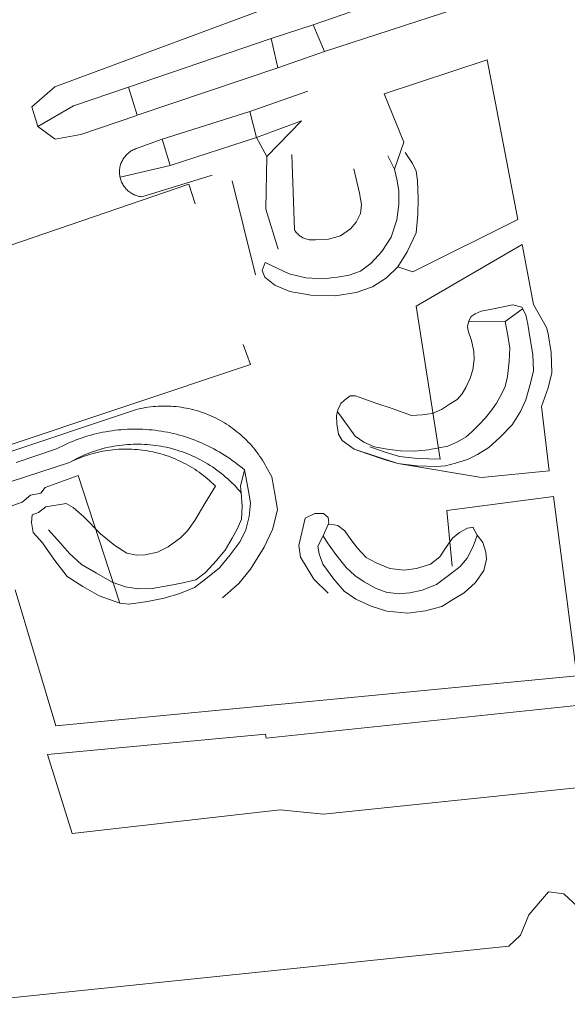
# Model space of a CAD drawing. Header units: metres. Extents: x 66374 to 71914, y 405953 to 412623.
# Tile 19 of 42: x 67027 to 67176, y 410488 to 410757. Entities that reach past the tile are written whole.
import ezdxf

# ---------------------------------------------------------------- set-up
doc = ezdxf.new("R2010")
doc.units = ezdxf.units.M
doc.layers.add('2013-05-24_onderlegger_OVLIJNOBJ', color=252, linetype='Continuous', lineweight=0)

msp = doc.modelspace()

# ---------------------------------------------------------------- linework, layer by layer
at = {"layer": '2013-05-24_onderlegger_OVLIJNOBJ'}
for p, q in [((67142.98, 410768.26), (67107.02, 410755.83)), ((67036.51, 410738.89), (67104.12, 410764)), ((67110.13, 410748.53), (67145.92, 410760.2)), ((67107.02, 410755.83), (67095.51, 410752.05)), ((67107.02, 410755.83), (67110.13, 410748.53)), ((67095.51, 410752.05), (67056.66, 410738.74)), ((67097.34, 410744.08), (67095.51, 410752.05)), ((67110.13, 410748.53), (67097.34, 410744.08)), ((67126.39, 410736.91), (67154.49, 410746.22)), ((67154.49, 410746.22), (67162.88, 410702.61)), ((67058.98, 410731.13), (67097.34, 410744.08)), ((67030.25, 410733.43), (67036.51, 410738.89)), ((67056.66, 410738.74), (67041.6, 410733.67)), ((67056.66, 410738.74), (67058.98, 410731.13)), ((67089.73, 410732.09), (67105.54, 410737.64)), ((67131.74, 410723.73), (67126.39, 410736.91)), ((67031.9, 410728.04), (67030.25, 410733.43)), ((67041.6, 410733.67), (67031.9, 410728.04)), ((67089.73, 410732.09), (67065.82, 410724.59)), ((67091.58, 410725), (67089.73, 410732.09)), ((67058.94, 410731.05), (67043.6, 410725.83)), ((67091.58, 410725), (67103.87, 410729.62)), ((67103.87, 410729.62), (67094.41, 410719.83)), ((67036.58, 410724.6), (67031.9, 410728.04)), ((67043.6, 410725.83), (67036.58, 410724.6)), ((67058.53, 410721.92), (67065.82, 410724.59)), ((67065.82, 410724.59), (67068.04, 410717.43)), ((67068.04, 410717.43), (67091.58, 410725)), ((67091.58, 410725), (67094.41, 410719.83)), ((67131.74, 410723.73), (67129.24, 410716.41)), ((67056.59, 410720.78), (67056.34, 410720.56)), ((67056.84, 410720.98), (67056.59, 410720.78)), ((67057.1, 410721.17), (67056.84, 410720.98)), ((67057.37, 410721.35), (67057.1, 410721.17)), ((67057.65, 410721.51), (67057.37, 410721.35)), ((67057.94, 410721.66), (67057.65, 410721.51)), ((67058.23, 410721.8), (67057.94, 410721.66)), ((67058.53, 410721.92), (67058.23, 410721.8)), ((67132.12, 410720.91), (67134.09, 410717.91)), ((67054.69, 410718.19), (67054.57, 410717.89)), ((67054.82, 410718.49), (67054.69, 410718.19)), ((67054.96, 410718.78), (67054.82, 410718.49)), ((67055.12, 410719.06), (67054.96, 410718.78)), ((67055.3, 410719.33), (67055.12, 410719.06)), ((67055.48, 410719.6), (67055.3, 410719.33)), ((67055.68, 410719.85), (67055.48, 410719.6)), ((67055.89, 410720.1), (67055.68, 410719.85)), ((67056.11, 410720.34), (67055.89, 410720.1)), ((67056.34, 410720.56), (67056.11, 410720.34)), ((67094.41, 410719.83), (67094.11, 410705.46)), ((67101.89, 410699.86), (67101.22, 410720.42)), ((67129.24, 410716.41), (67127.36, 410720)), ((67054.18, 410715.99), (67054.17, 410715.67)), ((67054.17, 410715.67), (67054.18, 410715.35)), ((67054.21, 410716.32), (67054.18, 410715.99)), ((67054.18, 410715.35), (67054.2, 410715.02)), ((67054.25, 410716.64), (67054.21, 410716.32)), ((67054.31, 410716.96), (67054.25, 410716.64)), ((67054.38, 410717.27), (67054.31, 410716.96)), ((67068.04, 410717.43), (67054.32, 410714.16)), ((67054.47, 410717.58), (67054.38, 410717.27)), ((67054.57, 410717.89), (67054.47, 410717.58)), ((67119.64, 410709.8), (67118.09, 410716.46)), ((67129.87, 410713.7), (67129.24, 410716.41)), ((67134.09, 410717.91), (67135.1, 410715.84)), ((67135.1, 410715.84), (67135.49, 410713.33)), ((67054.2, 410715.02), (67054.23, 410714.7)), ((67054.23, 410714.7), (67054.28, 410714.38)), ((67054.28, 410714.38), (67054.35, 410714.06)), ((67054.35, 410714.06), (67054.43, 410713.75)), ((67054.43, 410713.75), (67054.52, 410713.44)), ((67054.52, 410713.44), (67054.63, 410713.14)), ((67054.63, 410713.14), (67054.76, 410712.84)), ((67054.76, 410712.84), (67054.9, 410712.55)), ((67054.9, 410712.55), (67055.05, 410712.26)), ((67079.48, 410714.75), (67060.27, 410708.86)), ((67091.26, 410687.51), (67084.88, 410713.19)), ((67130.41, 410710.45), (67129.87, 410713.7)), ((67135.49, 410713.33), (67135.49, 410713.31)), ((67135.49, 410713.33), (67135.66, 410708.38)), ((66978.64, 410679.97), (67073.05, 410712.28)), ((67055.05, 410712.26), (67055.21, 410711.98)), ((67055.21, 410711.98), (67055.39, 410711.71)), ((67055.39, 410711.71), (67055.59, 410711.45)), ((67055.59, 410711.45), (67055.79, 410711.2)), ((67055.79, 410711.2), (67056.01, 410710.96)), ((67056.01, 410710.96), (67056.23, 410710.73)), ((67056.23, 410710.73), (67056.47, 410710.51)), ((67056.47, 410710.51), (67056.72, 410710.3)), ((67056.72, 410710.3), (67056.98, 410710.11)), ((67056.98, 410710.11), (67057.24, 410709.92)), ((67057.24, 410709.92), (67057.52, 410709.75)), ((67074.81, 410706.96), (67073.05, 410712.28)), ((67130.41, 410706.77), (67130.41, 410710.45)), ((67057.52, 410709.75), (67057.8, 410709.6)), ((67057.8, 410709.6), (67058.09, 410709.45)), ((67058.09, 410709.45), (67058.39, 410709.33)), ((67058.39, 410709.33), (67058.69, 410709.21)), ((67058.69, 410709.21), (67059, 410709.11)), ((67059, 410709.11), (67059.31, 410709.03)), ((67059.31, 410709.03), (67059.63, 410708.96)), ((67059.63, 410708.96), (67059.95, 410708.9)), ((67059.95, 410708.9), (67060.27, 410708.86)), ((67120.21, 410706.72), (67119.64, 410709.8)), ((67135.66, 410708.38), (67135.61, 410704)), ((67094.11, 410705.46), (67097.43, 410694.53)), ((67119.91, 410704.24), (67120.21, 410706.72)), ((67129.83, 410702.51), (67130.41, 410706.77)), ((67117.17, 410700.13), (67118.73, 410701.93)), ((67118.73, 410701.93), (67119.91, 410704.24)), ((67128.33, 410697.81), (67129.83, 410702.51)), ((67162.88, 410702.61), (67134.2, 410688.34)), ((67135.61, 410704), (67135.09, 410699.05)), ((67101.89, 410699.86), (67102.05, 410699.61)), ((67102.05, 410699.61), (67102.21, 410699.37)), ((67102.21, 410699.37), (67102.4, 410699.14)), ((67102.4, 410699.14), (67102.59, 410698.91)), ((67114.5, 410698.22), (67117.17, 410700.13)), ((67102.59, 410698.91), (67102.79, 410698.7)), ((67102.79, 410698.7), (67103.01, 410698.5)), ((67103.01, 410698.5), (67103.24, 410698.31)), ((67103.24, 410698.31), (67103.47, 410698.13)), ((67103.47, 410698.13), (67103.71, 410697.96)), ((67103.71, 410697.96), (67103.96, 410697.81)), ((67103.96, 410697.81), (67104.23, 410697.67)), ((67104.23, 410697.67), (67104.49, 410697.54)), ((67104.49, 410697.54), (67104.76, 410697.43)), ((67104.76, 410697.43), (67105.04, 410697.33)), ((67105.04, 410697.33), (67105.32, 410697.25)), ((67105.32, 410697.25), (67105.61, 410697.18)), ((67105.61, 410697.18), (67105.9, 410697.13)), ((67105.9, 410697.13), (67106.2, 410697.09)), ((67106.2, 410697.09), (67106.49, 410697.07)), ((67106.49, 410697.07), (67106.78, 410697.06)), ((67106.78, 410697.06), (67107.08, 410697.06)), ((67107.08, 410697.06), (67107.37, 410697.09)), ((67107.37, 410697.09), (67107.66, 410697.12)), ((67107.66, 410697.12), (67111.24, 410697.24)), ((67111.24, 410697.24), (67114.5, 410698.22)), ((67125.77, 410693.9), (67128.33, 410697.81)), ((67135.09, 410699.05), (67132.68, 410693.79)), ((67122.81, 410690.72), (67125.77, 410693.9)), ((67132.68, 410693.79), (67130.09, 410689.71)), ((67135.15, 410678.98), (67163.99, 410695.82)), ((67163.99, 410695.82), (67167.15, 410679.45)), ((67093.11, 410688.68), (67093.92, 410690.94)), ((67093.79, 410686.87), (67093.11, 410688.68)), ((67093.92, 410690.94), (67100.49, 410687.81)), ((67116.88, 410687.47), (67119.97, 410688.52)), ((67119.97, 410688.52), (67122.81, 410690.72)), ((67130.09, 410689.71), (67127.03, 410686.69)), ((67134.2, 410688.34), (67130.09, 410689.71)), ((67096.58, 410684.76), (67093.79, 410686.87)), ((67100.49, 410687.81), (67105.02, 410686.7)), ((67105.02, 410686.7), (67109.9, 410686.48)), ((67109.9, 410686.48), (67111.94, 410686.69)), ((67111.94, 410686.69), (67113.66, 410686.94)), ((67113.66, 410686.94), (67116.88, 410687.47)), ((67127.03, 410686.69), (67123.2, 410684.29)), ((67100.65, 410683), (67096.58, 410684.76)), ((67106.35, 410681.99), (67100.65, 410683)), ((67123.2, 410684.29), (67118.75, 410682.72)), ((67113.01, 410681.81), (67106.35, 410681.99)), ((67118.75, 410682.72), (67113.01, 410681.81)), ((67141.68, 410637.24), (67135.15, 410678.98)), ((67152.87, 410677.58), (67155.79, 410678.19)), ((67155.79, 410678.19), (67161.49, 410679.32)), ((67159.35, 410674.77), (67164.07, 410678.15)), ((67161.49, 410679.32), (67163.93, 410678.67)), ((67163.93, 410678.67), (67165.01, 410676.64)), ((67170.7, 410673.15), (67167.15, 410679.45)), ((67149.13, 410673.47), (67149.49, 410675.01)), ((67149.49, 410675.01), (67150.13, 410676.13)), ((67150.13, 410676.13), (67151.17, 410676.88)), ((67151.17, 410676.88), (67152.87, 410677.58)), ((67165.01, 410676.64), (67165.56, 410674.07)), ((67149.32, 410672.29), (67149.13, 410673.47)), ((67150.19, 410669.59), (67149.32, 410672.29)), ((67159.35, 410674.77), (67149.46, 410674.68)), ((67160.14, 410670.96), (67159.35, 410674.77)), ((67165.56, 410674.07), (67166.16, 410670.61)), ((67170.7, 410673.15), (67171.09, 410671.47)), ((67150.84, 410666.61), (67150.19, 410669.59)), ((67160.64, 410667.56), (67160.14, 410670.96)), ((67166.16, 410670.61), (67166.95, 410665.82)), ((67171.09, 410671.47), (67171.93, 410666.32)), ((67089.89, 410663.09), (67087.89, 410668.48)), ((67160.51, 410663.85), (67160.64, 410667.56)), ((67150.6, 410661.61), (67150.92, 410664.39)), ((67150.92, 410664.39), (67150.84, 410666.61)), ((67166.95, 410665.82), (67167.12, 410661.29)), ((67171.93, 410666.32), (67172.14, 410660.78)), ((67003.71, 410634.19), (67089.89, 410663.09)), ((67149.83, 410659.3), (67150.6, 410661.61)), ((67159.99, 410659.83), (67160.51, 410663.85)), ((67148.67, 410656.81), (67149.83, 410659.3)), ((67159.38, 410657.04), (67159.99, 410659.83)), ((67167.12, 410661.29), (67166.3, 410657.92)), ((67172.14, 410660.78), (67171.13, 410656.65)), ((67147.62, 410655.03), (67148.67, 410656.81)), ((67158.48, 410655.13), (67159.38, 410657.04)), ((67166.3, 410657.92), (67165.04, 410653.46)), ((67171.13, 410656.65), (67169.35, 410651.62)), ((67115.56, 410653.31), (67117.08, 410654.55)), ((67117.08, 410654.55), (67118.6, 410654.51)), ((67118.6, 410654.51), (67120.6, 410653.82)), ((67120.6, 410653.82), (67124.42, 410652.4)), ((67144.24, 410652.23), (67146.34, 410653.52)), ((67146.34, 410653.52), (67147.62, 410655.03)), ((67157.02, 410652.54), (67158.48, 410655.13)), ((67165.04, 410653.46), (67163.55, 410650.27)), ((67021.13, 410638.19), (67058.52, 410650.73)), ((67059.2, 410650.9), (67058.52, 410650.73)), ((67059.88, 410651.05), (67059.2, 410650.9)), ((67060.57, 410651.18), (67059.88, 410651.05)), ((67061.26, 410651.31), (67060.57, 410651.18)), ((67061.95, 410651.41), (67061.26, 410651.31)), ((67062.65, 410651.5), (67061.95, 410651.41)), ((67063.34, 410651.58), (67062.65, 410651.5)), ((67064.04, 410651.64), (67063.34, 410651.58)), ((67064.74, 410651.68), (67064.04, 410651.64)), ((67065.44, 410651.71), (67064.74, 410651.68)), ((67066.14, 410651.72), (67065.44, 410651.71)), ((67066.84, 410651.72), (67066.14, 410651.72)), ((67067.54, 410651.7), (67066.84, 410651.72)), ((67068.24, 410651.67), (67067.54, 410651.7)), ((67068.93, 410651.62), (67068.24, 410651.67)), ((67069.63, 410651.56), (67068.93, 410651.62)), ((67070.33, 410651.48), (67069.63, 410651.56)), ((67071.02, 410651.38), (67070.33, 410651.48)), ((67071.71, 410651.27), (67071.02, 410651.38)), ((67072.4, 410651.15), (67071.71, 410651.27)), ((67073.09, 410651.01), (67072.4, 410651.15)), ((67073.77, 410650.85), (67073.09, 410651.01)), ((67074.45, 410650.68), (67073.77, 410650.85)), ((67113.41, 410649.01), (67113.71, 410650.73)), ((67113.71, 410650.73), (67114.56, 410652.37)), ((67114.56, 410652.37), (67115.56, 410653.31)), ((67124.42, 410652.4), (67128.29, 410651.11)), ((67128.29, 410651.11), (67133.88, 410649.18)), ((67139.51, 410649.69), (67142.07, 410650.79)), ((67142.07, 410650.79), (67144.24, 410652.23)), ((67155.8, 410650.65), (67157.02, 410652.54)), ((67171.42, 410634.05), (67169.35, 410651.62)), ((67075.12, 410650.49), (67074.45, 410650.68)), ((67075.79, 410650.29), (67075.12, 410650.49)), ((67076.46, 410650.08), (67075.79, 410650.29)), ((67077.12, 410649.84), (67076.46, 410650.08)), ((67077.78, 410649.6), (67077.12, 410649.84)), ((67078.43, 410649.34), (67077.78, 410649.6)), ((67079.07, 410649.07), (67078.43, 410649.34)), ((67079.71, 410648.78), (67079.07, 410649.07)), ((67080.34, 410648.48), (67079.71, 410648.78)), ((67080.96, 410648.16), (67080.34, 410648.48)), ((67081.58, 410647.83), (67080.96, 410648.16)), ((67113.49, 410646.82), (67113.41, 410649.01)), ((67118.49, 410643.47), (67113.56, 410650.34)), ((67133.88, 410649.18), (67136.75, 410649.3)), ((67136.75, 410649.3), (67139.51, 410649.69)), ((67152.21, 410646.59), (67154.04, 410648.51)), ((67154.04, 410648.51), (67155.8, 410650.65)), ((67163.55, 410650.27), (67161.28, 410646.59)), ((67056.36, 410645.37), (67055.51, 410645.33)), ((67057.2, 410645.41), (67056.36, 410645.37)), ((67058.04, 410645.42), (67057.2, 410645.41)), ((67058.89, 410645.42), (67058.04, 410645.42)), ((67059.73, 410645.4), (67058.89, 410645.42)), ((67060.57, 410645.37), (67059.73, 410645.4)), ((67061.42, 410645.33), (67060.57, 410645.37)), ((67082.19, 410647.49), (67081.58, 410647.83)), ((67082.79, 410647.13), (67082.19, 410647.49)), ((67083.39, 410646.76), (67082.79, 410647.13)), ((67083.98, 410646.38), (67083.39, 410646.76)), ((67084.55, 410645.98), (67083.98, 410646.38)), ((67085.12, 410645.57), (67084.55, 410645.98)), ((67085.68, 410645.15), (67085.12, 410645.57)), ((67113.95, 410644.01), (67113.49, 410646.82)), ((67150.28, 410644.71), (67152.21, 410646.59)), ((67161.28, 410646.59), (67158.03, 410643.21)), ((67043.16, 410642.77), (67042.36, 410642.48)), ((67043.95, 410643.04), (67043.16, 410642.77)), ((67044.76, 410643.31), (67043.95, 410643.04)), ((67045.56, 410643.55), (67044.76, 410643.31)), ((67046.37, 410643.79), (67045.56, 410643.55)), ((67047.19, 410644), (67046.37, 410643.79)), ((67048.01, 410644.21), (67047.19, 410644)), ((67048.83, 410644.39), (67048.01, 410644.21)), ((67049.66, 410644.56), (67048.83, 410644.39)), ((67050.49, 410644.72), (67049.66, 410644.56)), ((67051.32, 410644.86), (67050.49, 410644.72)), ((67052.15, 410644.98), (67051.32, 410644.86)), ((67052.99, 410645.09), (67052.15, 410644.98)), ((67053.83, 410645.19), (67052.99, 410645.09)), ((67054.67, 410645.26), (67053.83, 410645.19)), ((67055.51, 410645.33), (67054.67, 410645.26)), ((67062.26, 410645.26), (67061.42, 410645.33)), ((67063.1, 410645.18), (67062.26, 410645.26)), ((67063.94, 410645.09), (67063.1, 410645.18)), ((67064.77, 410644.98), (67063.94, 410645.09)), ((67065.61, 410644.85), (67064.77, 410644.98)), ((67066.44, 410644.71), (67065.61, 410644.85)), ((67067.27, 410644.56), (67066.44, 410644.71)), ((67068.1, 410644.39), (67067.27, 410644.56)), ((67068.92, 410644.2), (67068.1, 410644.39)), ((67069.74, 410644), (67068.92, 410644.2)), ((67070.56, 410643.78), (67069.74, 410644)), ((67071.37, 410643.55), (67070.56, 410643.78)), ((67072.17, 410643.3), (67071.37, 410643.55)), ((67072.98, 410643.04), (67072.17, 410643.3)), ((67073.77, 410642.76), (67072.98, 410643.04)), ((67074.57, 410642.47), (67073.77, 410642.76)), ((67086.23, 410644.72), (67085.68, 410645.15)), ((67086.77, 410644.27), (67086.23, 410644.72)), ((67087.3, 410643.82), (67086.77, 410644.27)), ((67087.82, 410643.35), (67087.3, 410643.82)), ((67088.33, 410642.87), (67087.82, 410643.35)), ((67088.83, 410642.38), (67088.33, 410642.87)), ((67114.95, 410642.28), (67113.95, 410644.01)), ((67118.49, 410643.47), (67120.87, 410641.89)), ((67146.41, 410641.93), (67148.71, 410643.34)), ((67148.71, 410643.34), (67150.28, 410644.71)), ((67158.03, 410643.21), (67154.93, 410640.42)), ((67025.97, 410636.28), (67036.99, 410640.03)), ((67037.74, 410640.42), (67036.99, 410640.03)), ((67038.49, 410640.8), (67037.74, 410640.42)), ((67039.25, 410641.16), (67038.49, 410640.8)), ((67040.02, 410641.51), (67039.25, 410641.16)), ((67040.8, 410641.85), (67040.02, 410641.51)), ((67041.58, 410642.17), (67040.8, 410641.85)), ((67042.36, 410642.48), (67041.58, 410642.17)), ((67049.66, 410640.09), (67048.93, 410639.89)), ((67050.4, 410640.28), (67049.66, 410640.09)), ((67051.14, 410640.45), (67050.4, 410640.28)), ((67051.88, 410640.6), (67051.14, 410640.45)), ((67052.63, 410640.74), (67051.88, 410640.6)), ((67053.38, 410640.87), (67052.63, 410640.74)), ((67054.13, 410640.98), (67053.38, 410640.87)), ((67054.89, 410641.07), (67054.13, 410640.98)), ((67055.32, 410639.96), (67054.59, 410639.94)), ((67055.64, 410641.15), (67054.89, 410641.07)), ((67056.05, 410639.97), (67055.32, 410639.96)), ((67056.4, 410641.22), (67055.64, 410641.15)), ((67056.78, 410639.96), (67056.05, 410639.97)), ((67057.16, 410641.26), (67056.4, 410641.22)), ((67057.51, 410639.94), (67056.78, 410639.96)), ((67057.92, 410641.29), (67057.16, 410641.26)), ((67058.68, 410641.31), (67057.92, 410641.29)), ((67059.44, 410641.31), (67058.68, 410641.31)), ((67060.2, 410641.29), (67059.44, 410641.31)), ((67060.96, 410641.26), (67060.2, 410641.29)), ((67061.72, 410641.21), (67060.96, 410641.26)), ((67062.48, 410641.15), (67061.72, 410641.21)), ((67063.24, 410641.07), (67062.48, 410641.15)), ((67063.99, 410640.98), (67063.24, 410641.07)), ((67064.74, 410640.87), (67063.99, 410640.98)), ((67065.49, 410640.74), (67064.74, 410640.87)), ((67066.24, 410640.6), (67065.49, 410640.74)), ((67066.99, 410640.45), (67066.24, 410640.6)), ((67067.73, 410640.28), (67066.99, 410640.45)), ((67068.46, 410640.09), (67067.73, 410640.28)), ((67069.2, 410639.89), (67068.46, 410640.09)), ((67075.35, 410642.16), (67074.57, 410642.47)), ((67076.13, 410641.84), (67075.35, 410642.16)), ((67076.91, 410641.51), (67076.13, 410641.84)), ((67077.68, 410641.15), (67076.91, 410641.51)), ((67078.44, 410640.79), (67077.68, 410641.15)), ((67079.19, 410640.41), (67078.44, 410640.79)), ((67079.94, 410640.02), (67079.19, 410640.41)), ((67080.68, 410639.61), (67079.94, 410640.02)), ((67089.32, 410641.87), (67088.83, 410642.38)), ((67089.79, 410641.36), (67089.32, 410641.87)), ((67090.26, 410640.84), (67089.79, 410641.36)), ((67090.71, 410640.3), (67090.26, 410640.84)), ((67091.15, 410639.76), (67090.71, 410640.3)), ((67118.21, 410639.98), (67114.95, 410642.28)), ((67130.13, 410636.01), (67118.21, 410639.98)), ((67121.85, 410638.66), (67118.21, 410639.98)), ((67120.87, 410641.89), (67123.71, 410640.56)), ((67126.94, 410639.03), (67122.5, 410640.55)), ((67123.71, 410640.56), (67127.24, 410639.92)), ((67139.31, 410639.93), (67140.93, 410640.2)), ((67140.93, 410640.2), (67143.76, 410640.73)), ((67143.76, 410640.73), (67146.41, 410641.93)), ((67154.93, 410640.42), (67151.88, 410638.47)), ((67042.56, 410637.41), (67041.88, 410637.06)), ((67043.21, 410637.52), (67042.54, 410637.24)), ((67043.24, 410637.74), (67042.56, 410637.41)), ((67043.9, 410637.78), (67043.21, 410637.52)), ((67043.93, 410638.06), (67043.24, 410637.74)), ((67044.58, 410638.03), (67043.9, 410637.78)), ((67044.63, 410638.36), (67043.93, 410638.06)), ((67045.27, 410638.26), (67044.58, 410638.03)), ((67045.33, 410638.66), (67044.63, 410638.36)), ((67045.97, 410638.48), (67045.27, 410638.26)), ((67046.04, 410638.93), (67045.33, 410638.66)), ((67046.67, 410638.69), (67045.97, 410638.48)), ((67046.75, 410639.19), (67046.04, 410638.93)), ((67047.38, 410638.88), (67046.67, 410638.69)), ((67047.47, 410639.44), (67046.75, 410639.19)), ((67048.08, 410639.05), (67047.38, 410638.88)), ((67048.2, 410639.67), (67047.47, 410639.44)), ((67048.8, 410639.21), (67048.08, 410639.05)), ((67048.93, 410639.89), (67048.2, 410639.67)), ((67049.51, 410639.36), (67048.8, 410639.21)), ((67050.23, 410639.49), (67049.51, 410639.36)), ((67050.95, 410639.6), (67050.23, 410639.49)), ((67051.68, 410639.7), (67050.95, 410639.6)), ((67052.4, 410639.78), (67051.68, 410639.7)), ((67053.13, 410639.85), (67052.4, 410639.78)), ((67053.86, 410639.91), (67053.13, 410639.85)), ((67054.59, 410639.94), (67053.86, 410639.91)), ((67058.24, 410639.9), (67057.51, 410639.94)), ((67058.96, 410639.84), (67058.24, 410639.9)), ((67059.69, 410639.77), (67058.96, 410639.84)), ((67060.42, 410639.68), (67059.69, 410639.77)), ((67061.14, 410639.58), (67060.42, 410639.68)), ((67061.86, 410639.47), (67061.14, 410639.58)), ((67062.58, 410639.33), (67061.86, 410639.47)), ((67063.29, 410639.19), (67062.58, 410639.33)), ((67064.01, 410639.02), (67063.29, 410639.19)), ((67064.71, 410638.85), (67064.01, 410639.02)), ((67065.42, 410638.65), (67064.71, 410638.85)), ((67066.12, 410638.45), (67065.42, 410638.65)), ((67066.81, 410638.22), (67066.12, 410638.45)), ((67067.5, 410637.99), (67066.81, 410638.22)), ((67068.19, 410637.73), (67067.5, 410637.99)), ((67068.87, 410637.47), (67068.19, 410637.73)), ((67069.54, 410637.19), (67068.87, 410637.47)), ((67069.93, 410639.67), (67069.2, 410639.89)), ((67070.65, 410639.44), (67069.93, 410639.67)), ((67071.37, 410639.19), (67070.65, 410639.44)), ((67072.09, 410638.93), (67071.37, 410639.19)), ((67072.79, 410638.65), (67072.09, 410638.93)), ((67073.5, 410638.36), (67072.79, 410638.65)), ((67074.19, 410638.05), (67073.5, 410638.36)), ((67074.88, 410637.73), (67074.19, 410638.05)), ((67075.57, 410637.4), (67074.88, 410637.73)), ((67076.24, 410637.05), (67075.57, 410637.4)), ((67081.41, 410639.19), (67080.68, 410639.61)), ((67082.13, 410638.76), (67081.41, 410639.19)), ((67082.85, 410638.31), (67082.13, 410638.76)), ((67083.56, 410637.85), (67082.85, 410638.31)), ((67084.26, 410637.38), (67083.56, 410637.85)), ((67084.95, 410636.89), (67084.26, 410637.38)), ((67091.58, 410639.21), (67091.15, 410639.76)), ((67092, 410638.64), (67091.58, 410639.21)), ((67092.4, 410638.07), (67092, 410638.64)), ((67092.79, 410637.49), (67092.4, 410638.07)), ((67093.17, 410636.9), (67092.79, 410637.49)), ((67126.34, 410637.12), (67121.85, 410638.66)), ((67130.53, 410637.98), (67126.94, 410639.03)), ((67127.24, 410639.92), (67130.82, 410639.52)), ((67135.46, 410637.39), (67130.53, 410637.98)), ((67130.82, 410639.52), (67134.72, 410639.39)), ((67134.72, 410639.39), (67138.5, 410639.79)), ((67141.68, 410637.24), (67135.46, 410637.39)), ((67138.5, 410639.79), (67139.31, 410639.93)), ((67151.88, 410638.47), (67149.08, 410637.08)), ((67040.55, 410636.32), (67024.37, 410630.99)), ((67041.21, 410636.7), (67040.55, 410636.32)), ((67041.21, 410636.64), (67040.55, 410636.32)), ((67041.88, 410637.06), (67041.21, 410636.7)), ((67041.87, 410636.95), (67041.21, 410636.64)), ((67042.54, 410637.24), (67041.87, 410636.95)), ((67070.21, 410636.89), (67069.54, 410637.19)), ((67070.87, 410636.59), (67070.21, 410636.89)), ((67071.53, 410636.26), (67070.87, 410636.59)), ((67072.18, 410635.93), (67071.53, 410636.26)), ((67072.82, 410635.58), (67072.18, 410635.93)), ((67073.45, 410635.21), (67072.82, 410635.58)), ((67074.08, 410634.84), (67073.45, 410635.21)), ((67074.69, 410634.45), (67074.08, 410634.84)), ((67076.91, 410636.69), (67076.24, 410637.05)), ((67077.57, 410636.32), (67076.91, 410636.69)), ((67078.23, 410635.92), (67077.57, 410636.32)), ((67078.87, 410635.52), (67078.23, 410635.92)), ((67079.51, 410635.11), (67078.87, 410635.52)), ((67080.14, 410634.68), (67079.51, 410635.11)), ((67080.76, 410634.23), (67080.14, 410634.68)), ((67085.63, 410636.4), (67084.95, 410636.89)), ((67086.3, 410635.88), (67085.63, 410636.4)), ((67086.96, 410635.36), (67086.3, 410635.88)), ((67087.61, 410634.83), (67086.96, 410635.36)), ((67088.26, 410634.28), (67087.61, 410634.83)), ((67093.54, 410636.3), (67093.17, 410636.9)), ((67093.89, 410635.7), (67093.54, 410636.3)), ((67094.23, 410635.09), (67093.89, 410635.7)), ((67095.77, 410632.35), (67094.23, 410635.09)), ((67130.13, 410636.01), (67126.34, 410637.12)), ((67152.93, 410632.21), (67130.13, 410636.01)), ((67135.29, 410635.39), (67130.13, 410636.01)), ((67140.59, 410635.17), (67135.29, 410635.39)), ((67143.08, 410635.39), (67140.59, 410635.17)), ((67145.84, 410636.11), (67143.08, 410635.39)), ((67149.08, 410637.08), (67145.84, 410636.11)), ((67042.93, 410632.74), (67033.88, 410629.44)), ((67054.28, 410597.87), (67042.93, 410632.74)), ((67075.3, 410634.04), (67074.69, 410634.45)), ((67075.9, 410633.63), (67075.3, 410634.04)), ((67076.49, 410633.2), (67075.9, 410633.63)), ((67077.08, 410632.76), (67076.49, 410633.2)), ((67077.65, 410632.3), (67077.08, 410632.76)), ((67078.21, 410631.84), (67077.65, 410632.3)), ((67081.37, 410633.78), (67080.76, 410634.23)), ((67081.97, 410633.31), (67081.37, 410633.78)), ((67082.56, 410632.83), (67081.97, 410633.31)), ((67083.14, 410632.34), (67082.56, 410632.83)), ((67083.71, 410631.84), (67083.14, 410632.34)), ((67088.26, 410634.28), (67087.22, 410629.87)), ((67088.26, 410634.28), (67089.45, 410628)), ((67096.69, 410627.33), (67095.77, 410632.35)), ((67152.93, 410632.21), (67171.42, 410634.05)), ((67032.73, 410627.93), (67033.88, 410629.44)), ((67077.5, 410625.11), (67080.36, 410629.86)), ((67078.76, 410631.36), (67078.21, 410631.84)), ((67079.31, 410630.87), (67078.76, 410631.36)), ((67079.84, 410630.37), (67079.31, 410630.87)), ((67080.36, 410629.86), (67079.84, 410630.37)), ((67084.27, 410631.32), (67083.71, 410631.84)), ((67084.82, 410630.8), (67084.27, 410631.32)), ((67085.35, 410630.26), (67084.82, 410630.8)), ((67085.88, 410629.71), (67085.35, 410630.26)), ((67086.4, 410629.15), (67085.88, 410629.71)), ((67087.22, 410629.87), (67087.39, 410628)), ((67027.6, 410625.45), (67029.94, 410627.37)), ((67029.94, 410627.37), (67032.73, 410627.93)), ((67086.9, 410628.58), (67086.4, 410629.15)), ((67087.39, 410628), (67086.9, 410628.58)), ((67087.39, 410628), (67087.62, 410624.39)), ((67089.88, 410625.24), (67089.45, 410628)), ((67097.26, 410623.36), (67096.69, 410627.33)), ((67143.49, 410623.23), (67172.62, 410626.99)), ((67172.62, 410626.99), (67178.97, 410578.04)), ((67027.6, 410625.45), (67019.51, 410622.54)), ((67032.11, 410622.69), (67034.05, 410624.23)), ((67034.05, 410624.23), (67039.6, 410625.13)), ((67039.6, 410625.13), (67041.51, 410624.03)), ((67041.51, 410624.03), (67044.43, 410621.44)), ((67074.76, 410620.51), (67077.5, 410625.11)), ((67087.62, 410624.39), (67087.5, 410620.88)), ((67089.59, 410621.57), (67089.88, 410625.24)), ((67030.36, 410622.06), (67030.2, 410619.92)), ((67032.11, 410622.69), (67030.36, 410622.06)), ((67044.43, 410621.44), (67048.99, 410616.84)), ((67088.65, 410617.93), (67089.59, 410621.57)), ((67097.26, 410623.36), (67095.88, 410618.03)), ((67104.86, 410621.15), (67103.11, 410613.62)), ((67107.44, 410622.37), (67104.86, 410621.15)), ((67109.81, 410622.38), (67107.44, 410622.37)), ((67111.14, 410621.28), (67109.81, 410622.38)), ((67111.27, 410619.86), (67111.14, 410621.28)), ((67144.98, 410608.01), (67143.49, 410623.23)), ((67030.2, 410619.92), (67030.64, 410617.24)), ((67072.7, 410617.64), (67074.76, 410620.51)), ((67087.5, 410620.88), (67086.41, 410618.33)), ((67109.73, 410616.3), (67111.07, 410619.37)), ((67111.07, 410619.37), (67111.27, 410619.86)), ((67112.74, 410619.31), (67111.07, 410619.37)), ((67113.74, 410619.09), (67112.74, 410619.31)), ((67115.64, 410617.61), (67113.74, 410619.09)), ((67150.7, 410618.61), (67149.15, 410618.36)), ((67150.7, 410618.61), (67150.66, 410618.51)), ((67150.66, 410618.51), (67151.74, 410616.51)), ((67030.64, 410617.24), (67033.16, 410614.36)), ((67037.96, 410614.41), (67034.82, 410617.93)), ((67048.99, 410616.84), (67052.89, 410613.64)), ((67070.8, 410615.73), (67072.7, 410617.64)), ((67086.41, 410618.33), (67084.9, 410615.65)), ((67087.09, 410614.76), (67088.65, 410617.93)), ((67095.88, 410618.03), (67093.67, 410613.19)), ((67108.32, 410613.48), (67109.58, 410615.96)), ((67109.58, 410615.96), (67109.73, 410616.3)), ((67109.73, 410616.3), (67110.95, 410614.37)), ((67117.25, 410615.25), (67115.64, 410617.61)), ((67146.96, 410617.23), (67145.05, 410615.63)), ((67149.15, 410618.36), (67146.96, 410617.23)), ((67151.19, 410614.86), (67151.74, 410616.51)), ((67151.74, 410616.51), (67153.3, 410614.43)), ((67033.16, 410614.36), (67036.3, 410609.92)), ((67040.53, 410611.44), (67037.96, 410614.41)), ((67052.89, 410613.64), (67056.18, 410611.55)), ((67064.51, 410611.87), (67067.49, 410613.29)), ((67067.49, 410613.29), (67070.8, 410615.73)), ((67084.9, 410615.65), (67082.96, 410612.41)), ((67084.33, 410611.11), (67087.09, 410614.76)), ((67093.67, 410613.19), (67089.92, 410607.19)), ((67103.11, 410613.62), (67103.6, 410610.47)), ((67108.65, 410611.36), (67108.32, 410613.48)), ((67110.95, 410614.37), (67113.24, 410611.17)), ((67119.12, 410612.9), (67117.25, 410615.25)), ((67143.27, 410613.19), (67141.6, 410610.56)), ((67145.05, 410615.63), (67143.27, 410613.19)), ((67149.02, 410610.17), (67150.57, 410613.18)), ((67150.57, 410613.18), (67151.19, 410614.86)), ((67153.3, 410614.43), (67154.13, 410611.87)), ((67043.78, 410608.42), (67040.53, 410611.44)), ((67056.18, 410611.55), (67058.77, 410611.02)), ((67058.77, 410611.02), (67061.22, 410611.08)), ((67061.22, 410611.08), (67064.51, 410611.87)), ((67082.96, 410612.41), (67080.54, 410609.48)), ((67081.42, 410607.58), (67084.33, 410611.11)), ((67103.6, 410610.47), (67107.19, 410604.46)), ((67109.68, 410608.55), (67108.65, 410611.36)), ((67113.24, 410611.17), (67116, 410607.67)), ((67121.51, 410610.41), (67119.12, 410612.9)), ((67124.2, 410608.9), (67121.51, 410610.41)), ((67141.6, 410610.56), (67138.99, 410608.52)), ((67154.13, 410611.87), (67154.33, 410609.89)), ((67036.3, 410609.92), (67039.93, 410605.2)), ((67047.89, 410606.06), (67043.78, 410608.42)), ((67080.54, 410609.48), (67077.61, 410606.25)), ((67112.61, 410604.43), (67109.68, 410608.55)), ((67127.96, 410607.37), (67124.2, 410608.9)), ((67138.99, 410608.52), (67135.2, 410607.39)), ((67144.33, 410605.72), (67147.15, 410607.91)), ((67147.15, 410607.91), (67149.02, 410610.17)), ((67154.33, 410609.89), (67153.59, 410606.82)), ((67039.93, 410605.2), (67044.19, 410602.44)), ((67052.22, 410603.64), (67047.89, 410606.06)), ((67077.61, 410606.25), (67074.98, 410604.3)), ((67077.24, 410604.17), (67081.42, 410607.58)), ((67089.92, 410607.19), (67086.76, 410603.25)), ((67116, 410607.67), (67118.38, 410605.47)), ((67118.38, 410605.47), (67120.96, 410603.76)), ((67131.78, 410606.95), (67127.96, 410607.37)), ((67135.2, 410607.39), (67131.78, 410606.95)), ((67140.65, 410603.03), (67144.33, 410605.72)), ((67153.59, 410606.82), (67151.27, 410603.59)), ((67044.19, 410602.44), (67048.59, 410599.9)), ((67055.83, 410602.37), (67052.22, 410603.64)), ((67059.24, 410601.85), (67055.83, 410602.37)), ((67067.71, 410602.76), (67063.1, 410601.93)), ((67071.06, 410603.4), (67067.71, 410602.76)), ((67074.98, 410604.3), (67071.06, 410603.4)), ((67074.63, 410602.14), (67077.24, 410604.17)), ((67086.76, 410603.25), (67082.25, 410599.36)), ((67107.19, 410604.46), (67111.08, 410600.65)), ((67115.5, 410601.21), (67112.61, 410604.43)), ((67120.96, 410603.76), (67124.03, 410602.02)), ((67136.78, 410601.46), (67140.65, 410603.03)), ((67151.27, 410603.59), (67148.2, 410600.68)), ((67025.68, 410601.55), (67036.78, 410564.43)), ((67048.59, 410599.9), (67054.28, 410597.87)), ((67063.1, 410601.93), (67059.24, 410601.85)), ((67066.33, 410599.3), (67070.6, 410600.55)), ((67070.6, 410600.55), (67074.63, 410602.14)), ((67118.65, 410599.01), (67115.5, 410601.21)), ((67124.03, 410602.02), (67126.91, 410600.92)), ((67126.91, 410600.92), (67130.19, 410600.44)), ((67130.19, 410600.44), (67133.43, 410600.75)), ((67133.43, 410600.75), (67136.78, 410601.46)), ((67148.2, 410600.68), (67145.27, 410598.98)), ((67054.28, 410597.87), (67056.7, 410597.64)), ((67056.7, 410597.64), (67061.8, 410598.36)), ((67061.8, 410598.36), (67066.33, 410599.3)), ((67122.85, 410597.05), (67118.65, 410599.01)), ((67127.11, 410595.73), (67122.85, 410597.05)), ((67142.08, 410597.02), (67137.65, 410595.83)), ((67145.27, 410598.98), (67142.08, 410597.02)), ((67132.87, 410595.17), (67127.11, 410595.73)), ((67137.65, 410595.83), (67132.87, 410595.17)), ((67036.78, 410564.43), (67178.97, 410578.04)), ((67094.2, 410561.04), (67182.39, 410570.35)), ((67034.56, 410556.62), (67093.98, 410562.15)), ((67093.98, 410562.15), (67094.2, 410561.04)), ((67041.23, 410534.99), (67034.56, 410556.62)), ((67185.47, 410548.22), (67109.85, 410540.31)), ((67098, 410541.46), (67041.23, 410534.99)), ((67109.85, 410540.31), (67098, 410541.46)), ((67171.18, 410519.14), (67165.86, 410512.84)), ((67175.38, 410518.54), (67171.18, 410519.14)), ((67180.35, 410513.96), (67175.38, 410518.54)), ((67165.86, 410512.84), (67163.61, 410507.25)), ((67163.61, 410507.25), (67160.43, 410504.23)), ((67160.43, 410504.23), (67007.02, 410488.39))]:
    msp.add_line(p, q, dxfattribs=at)

doc.saveas('drawing.dxf')
